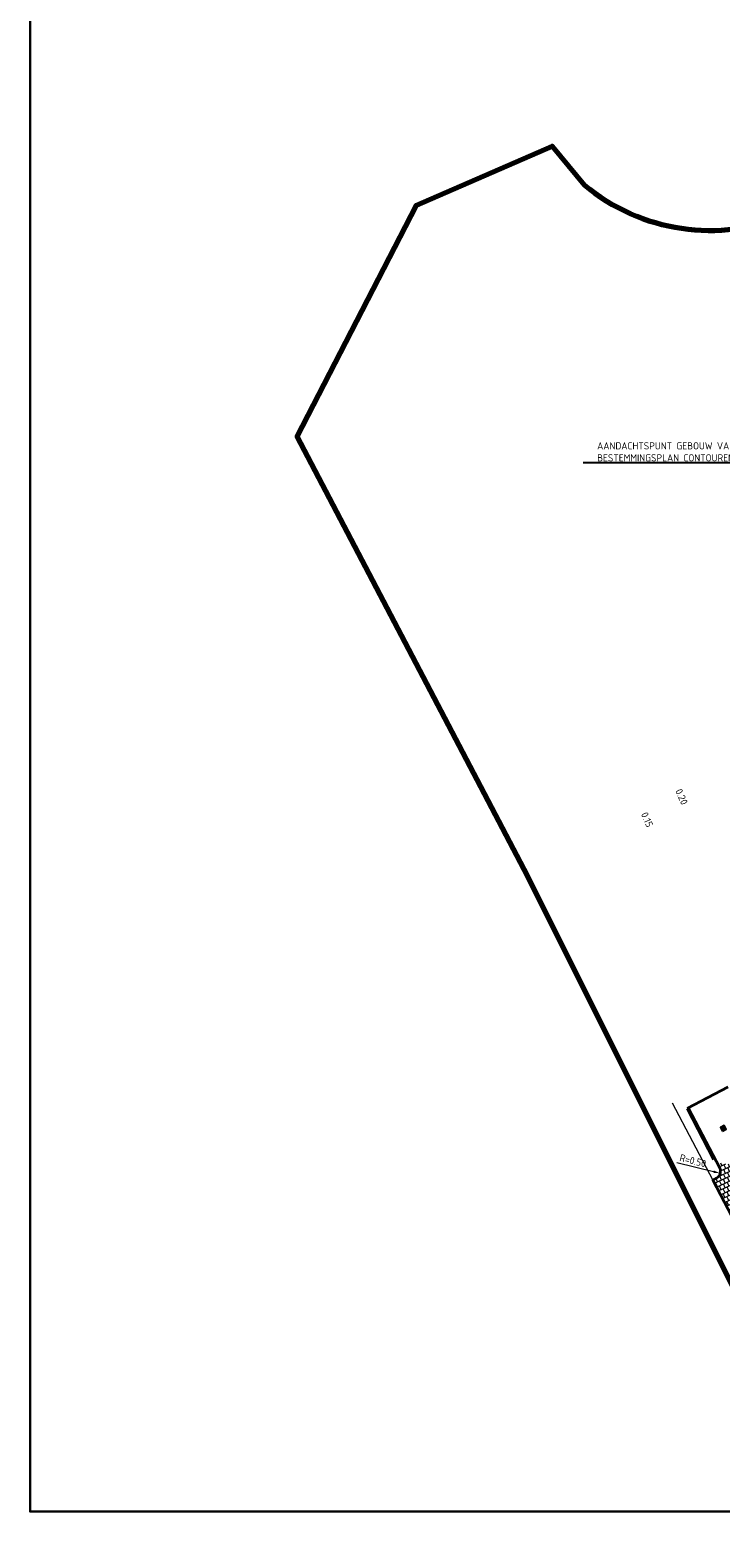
# Model space of a CAD drawing. Header units: metres. Extents: x 109063 to 109671, y 521086 to 521391.
# Tile 2 of 85: x 109063 to 109111, y 521164 to 521269. Entities that reach past the tile are written whole.
import ezdxf
from ezdxf import colors
from ezdxf.entities.mleader import LeaderData, LeaderLine
from ezdxf.math import Vec2, Vec3

# ---------------------------------------------------------------- set-up
doc = ezdxf.new("R2010")
doc.units = ezdxf.units.M
doc.header["$PDMODE"] = 2
doc.linetypes.add('VH-OPSLUITBAND-SO', pattern=[10, 4, -2, 2, -2])
for name, color, linetype, lineweight in [('B-WE-VH-KANTVERHARDING_WEG-G', 253, 'Continuous', 18), ('N-WE-KG-WERKGRENS_FASE 3A-G', 10, 'XX-WERKGRENS_CIRCEL', 70), ('N-WE-VH-KANTOPSLUITING_OPSLUITBAND_100X200-G', 150, 'VH-OPSLUITBAND-SO', 35), ('N-WE-VH-KANTVERHARDING_WEG-G', 4, 'Continuous', 35), ('N-WE-VH-VERKEERSTEGEL-S', 7, 'Continuous', 25), ('X-XX-AL-M', 7, 'Continuous', 18), ('X-XX-AL-PEILMAAT-T25', 7, 'Continuous', 25), ('X-XX-AL-T25', 7, 'Continuous', 25)]:
    doc.layers.add(name, color=color, linetype=linetype, lineweight=lineweight)
doc.layers.add('N-WE-VH-VERHARDING_OPEN_TEGEL_300X300-A-200', color=1, linetype='Continuous', lineweight=18, true_color=0xff0000)
doc.layers.add('X-XX-AL-HULPLIJN-G', color=2, linetype='Continuous', lineweight=30, plot=False)
doc.layers.get('0').freeze()
doc.styles.add('NLCS-ISO-M200-T25', font='NLCS-ISO.ttf', dxfattribs={"height": 0.5})
doc.linetypes.add('XX-WERKGRENS_CIRCEL', pattern='A,10,-2.5,[69,NLCS.SHX,S=1,R=0,X=0,Y=0],-2.5', length=15)
doc.dimstyles.new('NLCS-M200-T25-PIJL_L2_H2', dxfattribs={"dimscale": 0.2, "dimtxt": 2.5, "dimasz": 2.5, "dimexe": 2, "dimexo": 2, "dimgap": 0.7, "dimtad": 1, "dimzin": 0, "dimdsep": 46, "dimtxsty": 'NLCS-ISO-M200-T25', "dimcen": 0, "dimdle": 2, "dimclrd": 256, "dimclre": 256, "dimclrt": 256, "dimazin": 0, "dimtfac": 1, "dimtdec": 3, "dimtofl": 0, "dimtmove": 0, "dimatfit": 3, "dimfxl": 2, "dimfxlon": 1, "dimtfillclr": 256, "dimtolj": 1, "dimtzin": 0, "dimlwd": -1, "dimlwe": -1, "dimarcsym": 0})

# ---------------------------------------------------------------- blocks, each defined once
blk = doc.blocks.new('SVH-VERKEERSTEGEL_300X300_TUSSENTEGEL')
blk.add_hatch(color=256).paths.add_polyline_path([(-0.15, -0.3), (-0.15, 0), (0.15, 0), (0.15, -0.3)])
blk.add_3dface([(-0.15, -0.3), (0.15, -0.3), (0.15, 0), (-0.15, 0)])
blk = doc.blocks.new('*D452')
at = {"layer": 'Defpoints', "color": 0, "transparency": 16777216}
for p in [(109110.03, 521189.78), (109110.51, 521189.66)]:
    blk.add_point(p, dxfattribs=at)
at = {"layer": 'X-XX-AL-M', "transparency": 16777216}
blk.add_line((109107.48, 521190.42), (109110.03, 521189.78), dxfattribs=at)
blk.add_solid([(109110.05, 521189.86), (109110.01, 521189.7), (109110.51, 521189.66)], dxfattribs=at)
at = {"layer": 'X-XX-AL-M', "transparency": 16777216, "insert": (109108.6, 521190.54), "char_height": 0.5, "attachment_point": 5, "rotation": 345.8893, "style": 'NLCS-ISO-M200-T25'}
blk.add_mtext('\\A1;R=0.50', dxfattribs=at)

msp = doc.modelspace()

# ---------------------------------------------------------------- hatches: boundary and pattern name
at = {"layer": 'N-WE-VH-VERHARDING_OPEN_TEGEL_300X300-A-200'}
h = msp.add_hatch(dxfattribs=at)
h.set_pattern_fill('AVH-TEGEL_300X300_HALFST90-SO', color=256, angle=25, pattern_type=2)
h.set_pattern_definition([(115, (0, 0), (-0.262731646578, 0.20849959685), [0.3, -0.3]), (25, (0, 0), (-0.12678547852, 0.27189233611), [])])
edge = h.paths.add_edge_path()
edge.add_line((109113.88, 521189.958), (109110.267, 521190.402))
edge.add_line((109110.267, 521190.402), (109110.471, 521190.011))
edge.add_arc((109110.027, 521189.78), 0.5, -62.21804, 27.4874, ccw=False)
edge.add_line((109110.26, 521189.338), (109109.992, 521189.198))
edge.add_line((109109.992, 521189.198), (109111.847, 521185.632))
edge.add_line((109111.847, 521185.632), (109111.859, 521185.715))
edge.add_line((109111.859, 521185.715), (109112.079, 521185.831))
edge.add_arc((109112.312, 521185.388), 0.5, 27.4874, 117.78407, ccw=False)
edge.add_line((109112.756, 521185.619), (109116.59, 521184.749))
edge.add_line((109116.59, 521184.749), (109116.353, 521185.204))
edge.add_line((109116.353, 521185.204), (109114.744, 521188.298))
edge.add_line((109114.744, 521188.298), (109113.88, 521189.958))

# ---------------------------------------------------------------- linework, layer by layer
at = {"layer": 'B-WE-VH-KANTVERHARDING_WEG-G', "color": 253}
msp.add_lwpolyline([(109107.168, 521194.559), (109109.992, 521189.197)], dxfattribs=at)
at = {"layer": 'N-WE-VH-KANTOPSLUITING_OPSLUITBAND_100X200-G', "flags": 128}
msp.add_lwpolyline([(109108.193, 521194.171), (109110.382, 521189.965, -0.4127086), (109110.214, 521189.426), (109109.946, 521189.285)], format="xyb", dxfattribs=at)
at = {"layer": 'N-WE-VH-KANTVERHARDING_WEG-G'}
for p, q in [((109111.032, 521195.648), (109108.193, 521194.171)), ((109108.282, 521194.217), (109110.471, 521190.011))]:
    msp.add_line(p, q, dxfattribs=at)
msp.add_lwpolyline([(109110.26, 521189.338), (109109.992, 521189.197), (109111.816, 521185.692), (109112.079, 521185.831, -0.415731), (109112.756, 521185.619), (109114.505, 521182.256)], format="xyb", dxfattribs=at)
msp.add_arc((109110.027, 521189.78), 0.5, 297.78196, 27.4874, dxfattribs=at)
at = {"layer": 'X-XX-AL-HULPLIJN-G', "flags": 128}
msp.add_lwpolyline([(109264.389, 521327.985), (109062.579, 521327.985), (109062.579, 521166.17), (109264.389, 521166.17)], close=True, dxfattribs=at)

# ---------------------------------------------------------------- block references
at = {"layer": 'N-WE-VH-VERKEERSTEGEL-S', "rotation": 27.48739760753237}
msp.add_blockref('SVH-VERKEERSTEGEL_300X300_TUSSENTEGEL', (109110.647, 521192.921), dxfattribs=at)

# ---------------------------------------------------------------- texts
at = {"layer": 'X-XX-AL-T25', "char_height": 0.5, "attachment_point": 1, "rotation": 293.65284, "style": 'NLCS-ISO-M200-T25'}
for s, insert in [('0.20', (109107.822, 521216.422)), ('0.15', (109105.44, 521214.805))]:
    msp.add_mtext_dynamic_manual_height_columns(s, width=1.41981, gutter_width=2.5, heights=[0], dxfattribs=dict(at, insert=insert))

# ---------------------------------------------------------------- dimensions: what is measured, and where the dimension line sits
at = {"layer": 'X-XX-AL-M'}
dim = msp.add_radius_dim(center=(109110.027, 521189.78), mpoint=(109110.512, 521189.658), dimstyle='NLCS-M200-T25-PIJL_L2_H2', override={"dimpost": 'R=<>'}, dxfattribs=at)
dim.commit()
dim.dimension.update_dxf_attribs({"geometry": '*D452', "text_midpoint": (109108.509, 521190.161), "dimtype": 164})

# ---------------------------------------------------------------- next in the draw order: leaders
at = {"layer": 'X-XX-AL-PEILMAAT-T25'}
ml = msp.add_multileader_mtext('Standard', dxfattribs=at)
ml.set_content('AANDACHTSPUNT GEBOUW VALT BUITEN\\PBESTEMMINGSPLAN CONTOUREN', color=256, style='NLCS-ISO-M200-T25')
ml.set_leader_properties(color=256, linetype='ByLayer', lineweight=-1)
ml.build(insert=Vec2(0, 0))
ml.multileader.update_dxf_attribs({"text_left_attachment_type": 5, "text_right_attachment_type": 5, "dogleg_length": 0.5, "arrow_head_size": 0.5})
ctx = ml.context
ctx.base_point, ctx.char_height, ctx.arrow_head_size, ctx.landing_gap_size, ctx.plane_origin = Vec3(109101.771, 521239), 0.5, 0.5, 0.18, Vec3(109122.579, 521240.234)
ctx.left_attachment, ctx.right_attachment = 5, 5
notes = []
notes.append((ctx, [(0, (1, 1, 0), (109114.981, 521239), (-1, 0), 0.5, [(0, [(109122.262, 521238.395)], 0, [])])]))
ctx.mtext.insert, ctx.mtext.flow_direction = Vec3(109101.951, 521240.434), 5
ctx.mtext.has_bg_fill, ctx.mtext.bg_color, ctx.mtext.bg_scale_factor, ctx.mtext.bg_transparency, ctx.mtext.use_window_bg_color = 1, -1027028792, 1.5, 0, 1
for ctx, leaders in notes:
    for number, flags, end, landing, length, lines in leaders:
        leader = LeaderData()
        leader.index, (leader.has_last_leader_line, leader.has_dogleg_vector, leader.attachment_direction) = number, flags
        leader.last_leader_point, leader.dogleg_vector, leader.dogleg_length = Vec3(end), Vec3(landing), length
        for number, points, colour, breaks in lines:
            line = LeaderLine()
            line.index, line.vertices, line.color, line.breaks = number, Vec3.list(points), colors.encode_raw_color(colour), breaks
            leader.lines.append(line)
        ctx.leaders.append(leader)

# ---------------------------------------------------------------- next in the draw order: linework, layer by layer
at = {"layer": 'N-WE-KG-WERKGRENS_FASE 3A-G', "flags": 128}
msp.add_lwpolyline([(109325.985, 521089.891), (109318.976, 521087.098), (109317.759, 521090.31), (109323.357, 521094.593), (109238.454, 521245.385), (109219.993, 521235.574), (109205.062, 521230.405), (109136.282, 521195.493), (109151.524, 521165.711), (109133.203, 521154.372), (109118.97, 521166.626), (109096.884, 521210.772), (109081.12, 521240.821), (109089.41, 521256.905), (109098.836, 521261.004), (109101.047, 521258.31, 0.2809903), (109115.146, 521256.234), (109161.484, 521279.683), (109182.49, 521274.188), (109197.384, 521282.23), (109207.411, 521265.019), (109222.743, 521273.13), (109202.684, 521306.819), (109330.854, 521375.957), (109334.104, 521366.956), (109359.352, 521304.007), (109395.916, 521316.767), (109395.014, 521304.654), (109407.223, 521303.045), (109419.647, 521302.279), (109418.208, 521287.556), (109409.708, 521288.408), (109419.013, 521237.753), (109418.562, 521234.864), (109426.445, 521234.185), (109428.101, 521222.066), (109421.278, 521222.223), (109442.345, 521149.248), (109444.21, 521130.53), (109415.056, 521118.995), (109417.942, 521109.017), (109389.8, 521098.734), (109393.219, 521089.125), (109386.118, 521086.75), (109367.934, 521091.648), (109364.106, 521102.437)], format="xyb", close=True, dxfattribs=at)

doc.saveas('drawing.dxf')
